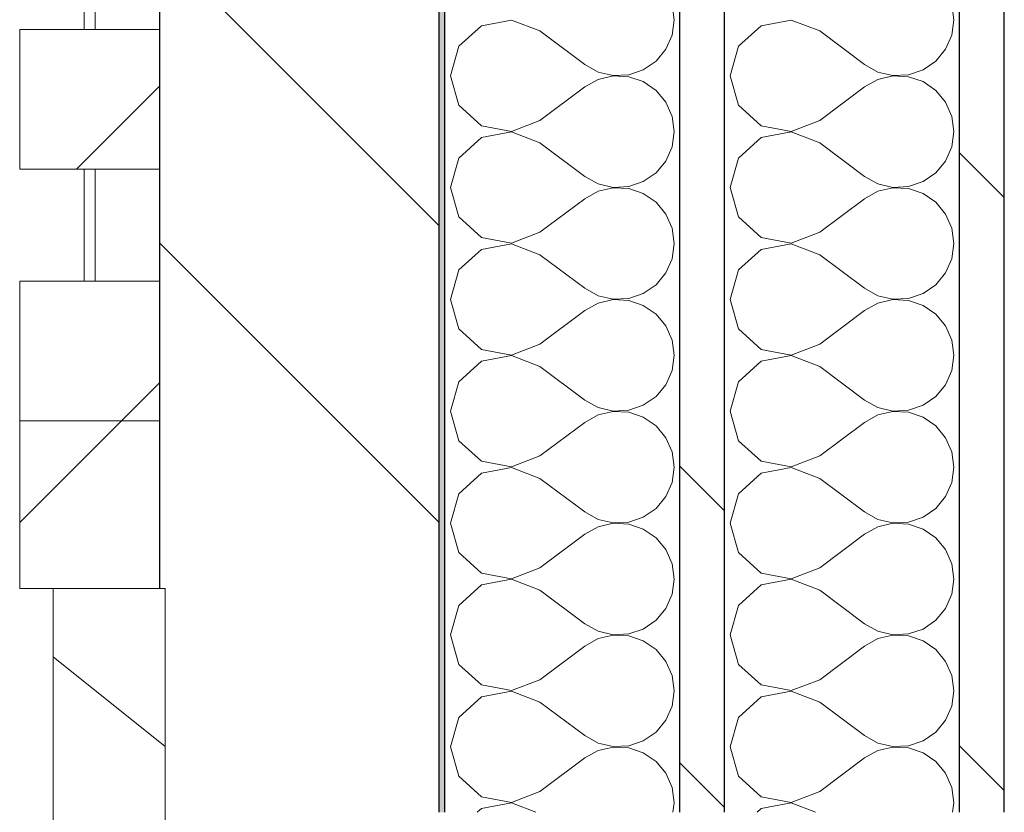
# Model space of a CAD drawing. Header units: millimetres. Extents: x 14199 to 94954, y 30513 to 87642.
# Tile 26 of 72: x 17304 to 17480, y 40958 to 41100. Entities that reach past the tile are written whole.
import ezdxf

# ---------------------------------------------------------------- set-up
doc = ezdxf.new("R2010")
doc.units = ezdxf.units.MM
doc.header["$MEASUREMENT"] = 0
doc.linetypes.add('Wipeout_Contour', pattern=[1000, 0, -1000])
for name, color, linetype in [('Nouveau_Charpente _ Bardage.Charp_Couv_Zinc', 7, 'Continuous'), ('Nouveau_Fenêtres ARCHICAD', 7, 'Continuous'), ('Nouveau_Métal _ Bardage.Charp_Couv_Bard_Métal', 7, 'Continuous')]:
    doc.layers.add(name, color=color, linetype=linetype)
pattern_1 = [(45, (0, 0), (-26.516504, 26.516504), [])]
pattern_2 = [(315, (0, 0), (79.5495, 79.5495), []), (315, (26.52, 26.52), (79.5495, 79.5495), [])]

# ---------------------------------------------------------------- blocks, each defined once
blk = doc.blocks.new('Mur-rideau_7')
at = {"color": 254, "linetype": 'Wipeout_Contour', "lineweight": 0, "ltscale": 178427.08925}
blk.add_wipeout([(17315.85, 41118.28), (17315.85, 41098.28), (17317.85, 41098.28), (17317.85, 41118.28)], dxfattribs=at).dxf.layer = 'Nouveau_Charpente _ Bardage.Charp_Couv_Zinc'
at = {"color": 254, "linetype": 'Wipeout_Contour', "lineweight": 0, "ltscale": 178076.960092}
blk.add_wipeout([(17304.35, 41028.28), (17304.35, 40998.28), (17329.35, 40998.28), (17329.35, 41028.28)], dxfattribs=at).dxf.layer = 'Nouveau_Charpente _ Bardage.Charp_Couv_Zinc'
at = {"layer": 'Nouveau_Charpente _ Bardage.Charp_Couv_Zinc', "linetype": 'Continuous', "lineweight": 15}
h = blk.add_hatch(dxfattribs=at)
h.set_pattern_fill('Bois_massif', color=30, style=0, pattern_type=2)
h.set_pattern_definition(pattern_1)
h.paths.add_polyline_path([(17315.85, 41118.28), (17315.85, 41098.28), (17317.85, 41098.28), (17317.85, 41118.28)])
h = blk.add_hatch(dxfattribs=at)
h.set_pattern_fill('Bois_massif', color=30, style=0, pattern_type=2)
h.set_pattern_definition(pattern_1)
h.paths.add_polyline_path([(17304.35, 41028.28), (17304.35, 40998.28), (17329.35, 40998.28), (17329.35, 41028.28)])
at = {"layer": 'Nouveau_Charpente _ Bardage.Charp_Couv_Zinc', "color": 33, "linetype": 'Continuous', "lineweight": 15, "true_color": 0xc1976c, "flags": 128}
for points in [[(17315.85, 41118.28), (17317.85, 41118.28), (17317.85, 41098.28), (17315.85, 41098.28)], [(17304.35, 41028.28), (17329.35, 41028.28), (17329.35, 40998.28), (17304.35, 40998.28)]]:
    blk.add_lwpolyline(points, close=True, dxfattribs=at)
at = {"color": 254, "linetype": 'Wipeout_Contour', "lineweight": 0, "ltscale": 178344.157403}
blk.add_wipeout([(17304.35, 41098.28), (17304.35, 41073.28), (17329.35, 41073.28), (17329.35, 41098.28)], dxfattribs=at).dxf.layer = 'Nouveau_Charpente _ Bardage.Charp_Couv_Zinc'
at = {"color": 254, "linetype": 'Wipeout_Contour', "lineweight": 0, "ltscale": 178178.302137}
blk.add_wipeout([(17304.35, 41053.28), (17304.35, 41028.28), (17329.35, 41028.28), (17329.35, 41053.28)], dxfattribs=at).dxf.layer = 'Nouveau_Charpente _ Bardage.Charp_Couv_Zinc'
at = {"layer": 'Nouveau_Charpente _ Bardage.Charp_Couv_Zinc', "linetype": 'Continuous', "lineweight": 15}
h = blk.add_hatch(dxfattribs=at)
h.set_pattern_fill('Bois_massif', color=30, style=0, pattern_type=2)
h.set_pattern_definition(pattern_1)
h.paths.add_polyline_path([(17304.35, 41098.28), (17304.35, 41073.28), (17329.35, 41073.28), (17329.35, 41098.28)])
h = blk.add_hatch(dxfattribs=at)
h.set_pattern_fill('Bois_massif', color=30, style=0, pattern_type=2)
h.set_pattern_definition(pattern_1)
h.paths.add_polyline_path([(17304.35, 41053.28), (17304.35, 41028.28), (17329.35, 41028.28), (17329.35, 41053.28)])
at = {"layer": 'Nouveau_Charpente _ Bardage.Charp_Couv_Zinc', "color": 33, "linetype": 'Continuous', "lineweight": 15, "true_color": 0xc1976c, "flags": 128}
for points in [[(17304.35, 41098.28), (17329.35, 41098.28), (17329.35, 41073.28), (17304.35, 41073.28)], [(17304.35, 41053.28), (17329.35, 41053.28), (17329.35, 41028.28), (17304.35, 41028.28)]]:
    blk.add_lwpolyline(points, close=True, dxfattribs=at)
at = {"color": 254, "linetype": 'Wipeout_Contour', "lineweight": 0, "ltscale": 178261.220268}
blk.add_wipeout([(17315.85, 41073.28), (17315.85, 41053.28), (17317.85, 41053.28), (17317.85, 41073.28)], dxfattribs=at).dxf.layer = 'Nouveau_Charpente _ Bardage.Charp_Couv_Zinc'
at = {"layer": 'Nouveau_Charpente _ Bardage.Charp_Couv_Zinc', "linetype": 'Continuous', "lineweight": 15}
h = blk.add_hatch(dxfattribs=at)
h.set_pattern_fill('Bois_massif', color=30, style=0, pattern_type=2)
h.set_pattern_definition(pattern_1)
h.paths.add_polyline_path([(17315.85, 41073.28), (17315.85, 41053.28), (17317.85, 41053.28), (17317.85, 41073.28)])
at = {"layer": 'Nouveau_Charpente _ Bardage.Charp_Couv_Zinc', "color": 33, "linetype": 'Continuous', "lineweight": 15, "true_color": 0xc1976c, "flags": 128}
blk.add_lwpolyline([(17315.85, 41073.28), (17317.85, 41073.28), (17317.85, 41053.28), (17315.85, 41053.28)], close=True, dxfattribs=at)
blk = doc.blocks.new('*X262')
at = {"layer": 'Nouveau_Métal _ Bardage.Charp_Couv_Bard_Métal', "color": 2, "linetype": 'Continuous', "lineweight": 15, "true_color": 0xfee600}
for p, q in [((17471.35, 41100), (17470.97, 41102.73)), ((17442.25, 41099.96), (17436.88, 41098.94)), ((17447.35, 41098), (17442.25, 41099.96)), ((17470.97, 41097.27), (17471.35, 41100)), ((17436.88, 41098.94), (17432.84, 41095.26)), ((17447.35, 41098), (17455.35, 41092)), ((17469.85, 41094.74), (17470.97, 41097.27)), ((17432.84, 41095.26), (17431.35, 41090)), ((17468.09, 41092.62), (17469.85, 41094.74)), ((17465.82, 41091.06), (17468.09, 41092.62)), ((17455.35, 41092), (17457.76, 41090.66)), ((17463.21, 41090.17), (17465.82, 41091.06)), ((17431.35, 41090), (17432.84, 41084.74)), ((17457.76, 41089.34), (17455.35, 41088)), ((17457.76, 41090.66), (17460.45, 41090.04)), ((17460.45, 41089.96), (17457.76, 41089.34)), ((17460.45, 41090.04), (17463.21, 41090.17)), ((17463.21, 41089.83), (17460.45, 41089.96)), ((17465.82, 41088.94), (17463.21, 41089.83)), ((17447.35, 41082), (17455.35, 41088)), ((17468.09, 41087.38), (17465.82, 41088.94)), ((17469.85, 41085.26), (17468.09, 41087.38)), ((17432.84, 41084.74), (17436.88, 41081.06)), ((17470.97, 41082.73), (17469.85, 41085.26)), ((17442.25, 41080.04), (17447.35, 41082)), ((17471.35, 41080), (17470.97, 41082.73)), ((17436.88, 41081.06), (17442.25, 41080.04)), ((17436.88, 41078.94), (17432.84, 41075.26)), ((17442.25, 41079.96), (17436.88, 41078.94)), ((17447.35, 41078), (17442.25, 41079.96)), ((17470.97, 41077.27), (17471.35, 41080)), ((17447.35, 41078), (17455.35, 41072)), ((17469.85, 41074.74), (17470.97, 41077.27)), ((17432.84, 41075.26), (17431.35, 41070)), ((17468.09, 41072.62), (17469.85, 41074.74)), ((17455.35, 41072), (17457.76, 41070.66)), ((17465.82, 41071.06), (17468.09, 41072.62)), ((17431.35, 41070), (17432.84, 41064.74)), ((17457.76, 41070.66), (17460.45, 41070.04)), ((17460.45, 41069.96), (17457.76, 41069.34)), ((17460.45, 41070.04), (17463.21, 41070.17)), ((17463.21, 41069.83), (17460.45, 41069.96)), ((17463.21, 41070.17), (17465.82, 41071.06)), ((17465.82, 41068.94), (17463.21, 41069.83)), ((17447.35, 41062), (17455.35, 41068)), ((17457.76, 41069.34), (17455.35, 41068)), ((17468.09, 41067.38), (17465.82, 41068.94)), ((17469.85, 41065.26), (17468.09, 41067.38)), ((17432.84, 41064.74), (17436.88, 41061.06)), ((17470.97, 41062.73), (17469.85, 41065.26)), ((17471.35, 41060), (17470.97, 41062.73)), ((17436.88, 41061.06), (17442.25, 41060.04)), ((17442.25, 41060.04), (17447.35, 41062)), ((17442.25, 41059.96), (17436.88, 41058.94)), ((17447.35, 41058), (17442.25, 41059.96)), ((17470.97, 41057.27), (17471.35, 41060)), ((17436.88, 41058.94), (17432.84, 41055.26)), ((17447.35, 41058), (17455.35, 41052)), ((17469.85, 41054.74), (17470.97, 41057.27)), ((17432.84, 41055.26), (17431.35, 41050)), ((17468.09, 41052.62), (17469.85, 41054.74)), ((17465.82, 41051.06), (17468.09, 41052.62)), ((17455.35, 41052), (17457.76, 41050.66)), ((17457.76, 41050.66), (17460.45, 41050.04)), ((17463.21, 41050.17), (17465.82, 41051.06)), ((17431.35, 41050), (17432.84, 41044.74)), ((17457.76, 41049.34), (17455.35, 41048)), ((17460.45, 41049.96), (17457.76, 41049.34)), ((17460.45, 41050.04), (17463.21, 41050.17)), ((17463.21, 41049.83), (17460.45, 41049.96)), ((17465.82, 41048.94), (17463.21, 41049.83)), ((17468.09, 41047.38), (17465.82, 41048.94)), ((17447.35, 41042), (17455.35, 41048)), ((17469.85, 41045.26), (17468.09, 41047.38)), ((17470.97, 41042.73), (17469.85, 41045.26)), ((17432.84, 41044.74), (17436.88, 41041.06)), ((17442.25, 41040.04), (17447.35, 41042)), ((17471.35, 41040), (17470.97, 41042.73)), ((17436.88, 41041.06), (17442.25, 41040.04)), ((17442.25, 41039.96), (17436.88, 41038.94)), ((17447.35, 41038), (17442.25, 41039.96)), ((17470.97, 41037.27), (17471.35, 41040)), ((17436.88, 41038.94), (17432.84, 41035.26)), ((17447.35, 41038), (17455.35, 41032)), ((17469.85, 41034.74), (17470.97, 41037.27)), ((17432.84, 41035.26), (17431.35, 41030)), ((17468.09, 41032.62), (17469.85, 41034.74)), ((17455.35, 41032), (17457.76, 41030.66)), ((17463.21, 41030.17), (17465.82, 41031.06)), ((17465.82, 41031.06), (17468.09, 41032.62)), ((17431.35, 41030), (17432.84, 41024.74)), ((17457.76, 41029.34), (17455.35, 41028)), ((17457.76, 41030.66), (17460.45, 41030.04)), ((17460.45, 41029.96), (17457.76, 41029.34)), ((17460.45, 41030.04), (17463.21, 41030.17)), ((17463.21, 41029.83), (17460.45, 41029.96)), ((17465.82, 41028.94), (17463.21, 41029.83)), ((17447.35, 41022), (17455.35, 41028)), ((17468.09, 41027.38), (17465.82, 41028.94)), ((17469.85, 41025.26), (17468.09, 41027.38)), ((17432.84, 41024.74), (17436.88, 41021.06)), ((17470.97, 41022.73), (17469.85, 41025.26)), ((17471.35, 41020), (17470.97, 41022.73)), ((17436.88, 41021.06), (17442.25, 41020.04)), ((17442.25, 41020.04), (17447.35, 41022)), ((17436.88, 41018.94), (17432.84, 41015.26)), ((17442.25, 41019.96), (17436.88, 41018.94)), ((17447.35, 41018), (17442.25, 41019.96)), ((17470.97, 41017.27), (17471.35, 41020)), ((17447.35, 41018), (17455.35, 41012)), ((17469.85, 41014.74), (17470.97, 41017.27)), ((17432.84, 41015.26), (17431.35, 41010)), ((17468.09, 41012.62), (17469.85, 41014.74)), ((17455.35, 41012), (17457.76, 41010.66)), ((17465.82, 41011.06), (17468.09, 41012.62)), ((17431.35, 41010), (17432.84, 41004.74)), ((17457.76, 41010.66), (17460.45, 41010.04)), ((17460.45, 41009.96), (17457.76, 41009.34)), ((17460.45, 41010.04), (17463.21, 41010.17)), ((17463.21, 41009.83), (17460.45, 41009.96)), ((17463.21, 41010.17), (17465.82, 41011.06)), ((17465.82, 41008.94), (17463.21, 41009.83)), ((17457.76, 41009.34), (17455.35, 41008)), ((17468.09, 41007.38), (17465.82, 41008.94)), ((17447.35, 41002), (17455.35, 41008)), ((17469.85, 41005.26), (17468.09, 41007.38)), ((17432.84, 41004.74), (17436.88, 41001.06)), ((17470.97, 41002.73), (17469.85, 41005.26)), ((17436.88, 41001.06), (17442.25, 41000.04)), ((17442.25, 41000.04), (17447.35, 41002)), ((17471.35, 41000), (17470.97, 41002.73)), ((17442.25, 40999.96), (17436.88, 40998.94)), ((17447.35, 40998), (17442.25, 40999.96)), ((17470.97, 40997.27), (17471.35, 41000)), ((17436.88, 40998.94), (17432.84, 40995.26)), ((17447.35, 40998), (17455.35, 40992)), ((17469.85, 40994.74), (17470.97, 40997.27)), ((17432.84, 40995.26), (17431.35, 40990)), ((17468.09, 40992.62), (17469.85, 40994.74)), ((17465.82, 40991.06), (17468.09, 40992.62)), ((17455.35, 40992), (17457.76, 40990.66)), ((17457.76, 40990.66), (17460.45, 40990.04)), ((17463.21, 40990.17), (17465.82, 40991.06)), ((17431.35, 40990), (17432.84, 40984.74)), ((17457.76, 40989.34), (17455.35, 40988)), ((17460.45, 40989.96), (17457.76, 40989.34)), ((17460.45, 40990.04), (17463.21, 40990.17)), ((17463.21, 40989.83), (17460.45, 40989.96)), ((17465.82, 40988.94), (17463.21, 40989.83)), ((17468.09, 40987.38), (17465.82, 40988.94)), ((17447.35, 40982), (17455.35, 40988)), ((17469.85, 40985.26), (17468.09, 40987.38)), ((17470.97, 40982.73), (17469.85, 40985.26)), ((17432.84, 40984.74), (17436.88, 40981.06)), ((17442.25, 40980.04), (17447.35, 40982)), ((17471.35, 40980), (17470.97, 40982.73)), ((17436.88, 40981.06), (17442.25, 40980.04)), ((17442.25, 40979.96), (17436.88, 40978.94)), ((17447.35, 40978), (17442.25, 40979.96)), ((17470.97, 40977.27), (17471.35, 40980)), ((17436.88, 40978.94), (17432.84, 40975.26)), ((17447.35, 40978), (17455.35, 40972)), ((17469.85, 40974.74), (17470.97, 40977.27)), ((17432.84, 40975.26), (17431.35, 40970)), ((17468.09, 40972.62), (17469.85, 40974.74)), ((17455.35, 40972), (17457.76, 40970.66)), ((17465.82, 40971.06), (17468.09, 40972.62)), ((17431.35, 40970), (17432.84, 40964.74)), ((17457.76, 40969.34), (17455.35, 40968)), ((17457.76, 40970.66), (17460.45, 40970.04)), ((17460.45, 40969.96), (17457.76, 40969.34)), ((17460.45, 40970.04), (17463.21, 40970.17)), ((17463.21, 40969.83), (17460.45, 40969.96)), ((17463.21, 40970.17), (17465.82, 40971.06)), ((17465.82, 40968.94), (17463.21, 40969.83)), ((17447.35, 40962), (17455.35, 40968)), ((17468.09, 40967.38), (17465.82, 40968.94)), ((17469.85, 40965.26), (17468.09, 40967.38)), ((17432.84, 40964.74), (17436.88, 40961.06)), ((17470.97, 40962.73), (17469.85, 40965.26)), ((17471.35, 40960), (17470.97, 40962.73)), ((17436.88, 40961.06), (17442.25, 40960.04)), ((17442.25, 40960.04), (17447.35, 40962)), ((17436.88, 40958.94), (17436.15, 40958.28)), ((17442.25, 40959.96), (17436.88, 40958.94)), ((17446.61, 40958.28), (17442.25, 40959.96)), ((17471.11, 40958.28), (17471.35, 40960))]:
    blk.add_line(p, q, dxfattribs=at)
blk = doc.blocks.new('*X267')
at = {"layer": 'Nouveau_Métal _ Bardage.Charp_Couv_Bard_Métal', "color": 2, "linetype": 'Continuous', "lineweight": 15, "true_color": 0xfee600}
for p, q in [((17421.35, 41100), (17420.97, 41102.73)), ((17392.25, 41099.96), (17386.88, 41098.94)), ((17397.35, 41098), (17392.25, 41099.96)), ((17420.97, 41097.27), (17421.35, 41100)), ((17386.88, 41098.94), (17382.84, 41095.26)), ((17397.35, 41098), (17405.35, 41092)), ((17419.85, 41094.74), (17420.97, 41097.27)), ((17382.84, 41095.26), (17381.35, 41090)), ((17418.09, 41092.62), (17419.85, 41094.74)), ((17415.82, 41091.06), (17418.09, 41092.62)), ((17405.35, 41092), (17407.76, 41090.66)), ((17413.21, 41090.17), (17415.82, 41091.06)), ((17381.35, 41090), (17382.84, 41084.74)), ((17407.76, 41089.34), (17405.35, 41088)), ((17407.76, 41090.66), (17410.45, 41090.04)), ((17410.45, 41089.96), (17407.76, 41089.34)), ((17410.45, 41090.04), (17413.21, 41090.17)), ((17413.21, 41089.83), (17410.45, 41089.96)), ((17415.82, 41088.94), (17413.21, 41089.83)), ((17397.35, 41082), (17405.35, 41088)), ((17418.09, 41087.38), (17415.82, 41088.94)), ((17419.85, 41085.26), (17418.09, 41087.38)), ((17382.84, 41084.74), (17386.88, 41081.06)), ((17420.97, 41082.73), (17419.85, 41085.26)), ((17392.25, 41080.04), (17397.35, 41082)), ((17421.35, 41080), (17420.97, 41082.73)), ((17386.88, 41081.06), (17392.25, 41080.04)), ((17386.88, 41078.94), (17382.84, 41075.26)), ((17392.25, 41079.96), (17386.88, 41078.94)), ((17397.35, 41078), (17392.25, 41079.96)), ((17420.97, 41077.27), (17421.35, 41080)), ((17397.35, 41078), (17405.35, 41072)), ((17419.85, 41074.74), (17420.97, 41077.27)), ((17382.84, 41075.26), (17381.35, 41070)), ((17418.09, 41072.62), (17419.85, 41074.74)), ((17405.35, 41072), (17407.76, 41070.66)), ((17415.82, 41071.06), (17418.09, 41072.62)), ((17381.35, 41070), (17382.84, 41064.74)), ((17407.76, 41070.66), (17410.45, 41070.04)), ((17410.45, 41069.96), (17407.76, 41069.34)), ((17410.45, 41070.04), (17413.21, 41070.17)), ((17413.21, 41069.83), (17410.45, 41069.96)), ((17413.21, 41070.17), (17415.82, 41071.06)), ((17415.82, 41068.94), (17413.21, 41069.83)), ((17397.35, 41062), (17405.35, 41068)), ((17407.76, 41069.34), (17405.35, 41068)), ((17418.09, 41067.38), (17415.82, 41068.94)), ((17419.85, 41065.26), (17418.09, 41067.38)), ((17382.84, 41064.74), (17386.88, 41061.06)), ((17420.97, 41062.73), (17419.85, 41065.26)), ((17421.35, 41060), (17420.97, 41062.73)), ((17386.88, 41061.06), (17392.25, 41060.04)), ((17392.25, 41060.04), (17397.35, 41062)), ((17392.25, 41059.96), (17386.88, 41058.94)), ((17397.35, 41058), (17392.25, 41059.96)), ((17420.97, 41057.27), (17421.35, 41060)), ((17386.88, 41058.94), (17382.84, 41055.26)), ((17397.35, 41058), (17405.35, 41052)), ((17419.85, 41054.74), (17420.97, 41057.27)), ((17382.84, 41055.26), (17381.35, 41050)), ((17418.09, 41052.62), (17419.85, 41054.74)), ((17415.82, 41051.06), (17418.09, 41052.62)), ((17405.35, 41052), (17407.76, 41050.66)), ((17407.76, 41050.66), (17410.45, 41050.04)), ((17413.21, 41050.17), (17415.82, 41051.06)), ((17381.35, 41050), (17382.84, 41044.74)), ((17407.76, 41049.34), (17405.35, 41048)), ((17410.45, 41049.96), (17407.76, 41049.34)), ((17410.45, 41050.04), (17413.21, 41050.17)), ((17413.21, 41049.83), (17410.45, 41049.96)), ((17415.82, 41048.94), (17413.21, 41049.83)), ((17418.09, 41047.38), (17415.82, 41048.94)), ((17397.35, 41042), (17405.35, 41048)), ((17419.85, 41045.26), (17418.09, 41047.38)), ((17420.97, 41042.73), (17419.85, 41045.26)), ((17382.84, 41044.74), (17386.88, 41041.06)), ((17392.25, 41040.04), (17397.35, 41042)), ((17421.35, 41040), (17420.97, 41042.73)), ((17386.88, 41041.06), (17392.25, 41040.04)), ((17392.25, 41039.96), (17386.88, 41038.94)), ((17397.35, 41038), (17392.25, 41039.96)), ((17420.97, 41037.27), (17421.35, 41040)), ((17386.88, 41038.94), (17382.84, 41035.26)), ((17397.35, 41038), (17405.35, 41032)), ((17419.85, 41034.74), (17420.97, 41037.27)), ((17382.84, 41035.26), (17381.35, 41030)), ((17418.09, 41032.62), (17419.85, 41034.74)), ((17405.35, 41032), (17407.76, 41030.66)), ((17413.21, 41030.17), (17415.82, 41031.06)), ((17415.82, 41031.06), (17418.09, 41032.62)), ((17381.35, 41030), (17382.84, 41024.74)), ((17407.76, 41029.34), (17405.35, 41028)), ((17407.76, 41030.66), (17410.45, 41030.04)), ((17410.45, 41029.96), (17407.76, 41029.34)), ((17410.45, 41030.04), (17413.21, 41030.17)), ((17413.21, 41029.83), (17410.45, 41029.96)), ((17415.82, 41028.94), (17413.21, 41029.83)), ((17397.35, 41022), (17405.35, 41028)), ((17418.09, 41027.38), (17415.82, 41028.94)), ((17419.85, 41025.26), (17418.09, 41027.38)), ((17382.84, 41024.74), (17386.88, 41021.06)), ((17420.97, 41022.73), (17419.85, 41025.26)), ((17421.35, 41020), (17420.97, 41022.73)), ((17386.88, 41021.06), (17392.25, 41020.04)), ((17392.25, 41020.04), (17397.35, 41022)), ((17386.88, 41018.94), (17382.84, 41015.26)), ((17392.25, 41019.96), (17386.88, 41018.94)), ((17397.35, 41018), (17392.25, 41019.96)), ((17420.97, 41017.27), (17421.35, 41020)), ((17397.35, 41018), (17405.35, 41012)), ((17419.85, 41014.74), (17420.97, 41017.27)), ((17382.84, 41015.26), (17381.35, 41010)), ((17418.09, 41012.62), (17419.85, 41014.74)), ((17405.35, 41012), (17407.76, 41010.66)), ((17415.82, 41011.06), (17418.09, 41012.62)), ((17381.35, 41010), (17382.84, 41004.74)), ((17407.76, 41010.66), (17410.45, 41010.04)), ((17410.45, 41009.96), (17407.76, 41009.34)), ((17410.45, 41010.04), (17413.21, 41010.17)), ((17413.21, 41009.83), (17410.45, 41009.96)), ((17413.21, 41010.17), (17415.82, 41011.06)), ((17415.82, 41008.94), (17413.21, 41009.83)), ((17407.76, 41009.34), (17405.35, 41008)), ((17418.09, 41007.38), (17415.82, 41008.94)), ((17397.35, 41002), (17405.35, 41008)), ((17419.85, 41005.26), (17418.09, 41007.38)), ((17382.84, 41004.74), (17386.88, 41001.06)), ((17420.97, 41002.73), (17419.85, 41005.26)), ((17386.88, 41001.06), (17392.25, 41000.04)), ((17392.25, 41000.04), (17397.35, 41002)), ((17421.35, 41000), (17420.97, 41002.73)), ((17392.25, 40999.96), (17386.88, 40998.94)), ((17397.35, 40998), (17392.25, 40999.96)), ((17420.97, 40997.27), (17421.35, 41000)), ((17386.88, 40998.94), (17382.84, 40995.26)), ((17397.35, 40998), (17405.35, 40992)), ((17419.85, 40994.74), (17420.97, 40997.27)), ((17382.84, 40995.26), (17381.35, 40990)), ((17418.09, 40992.62), (17419.85, 40994.74)), ((17415.82, 40991.06), (17418.09, 40992.62)), ((17405.35, 40992), (17407.76, 40990.66)), ((17407.76, 40990.66), (17410.45, 40990.04)), ((17413.21, 40990.17), (17415.82, 40991.06)), ((17381.35, 40990), (17382.84, 40984.74)), ((17407.76, 40989.34), (17405.35, 40988)), ((17410.45, 40989.96), (17407.76, 40989.34)), ((17410.45, 40990.04), (17413.21, 40990.17)), ((17413.21, 40989.83), (17410.45, 40989.96)), ((17415.82, 40988.94), (17413.21, 40989.83)), ((17418.09, 40987.38), (17415.82, 40988.94)), ((17397.35, 40982), (17405.35, 40988)), ((17419.85, 40985.26), (17418.09, 40987.38)), ((17420.97, 40982.73), (17419.85, 40985.26)), ((17382.84, 40984.74), (17386.88, 40981.06)), ((17392.25, 40980.04), (17397.35, 40982)), ((17421.35, 40980), (17420.97, 40982.73)), ((17386.88, 40981.06), (17392.25, 40980.04)), ((17392.25, 40979.96), (17386.88, 40978.94)), ((17397.35, 40978), (17392.25, 40979.96)), ((17420.97, 40977.27), (17421.35, 40980)), ((17386.88, 40978.94), (17382.84, 40975.26)), ((17397.35, 40978), (17405.35, 40972)), ((17419.85, 40974.74), (17420.97, 40977.27)), ((17382.84, 40975.26), (17381.35, 40970)), ((17418.09, 40972.62), (17419.85, 40974.74)), ((17405.35, 40972), (17407.76, 40970.66)), ((17415.82, 40971.06), (17418.09, 40972.62)), ((17381.35, 40970), (17382.84, 40964.74)), ((17407.76, 40969.34), (17405.35, 40968)), ((17407.76, 40970.66), (17410.45, 40970.04)), ((17410.45, 40969.96), (17407.76, 40969.34)), ((17410.45, 40970.04), (17413.21, 40970.17)), ((17413.21, 40969.83), (17410.45, 40969.96)), ((17413.21, 40970.17), (17415.82, 40971.06)), ((17415.82, 40968.94), (17413.21, 40969.83)), ((17397.35, 40962), (17405.35, 40968)), ((17418.09, 40967.38), (17415.82, 40968.94)), ((17419.85, 40965.26), (17418.09, 40967.38)), ((17382.84, 40964.74), (17386.88, 40961.06)), ((17420.97, 40962.73), (17419.85, 40965.26)), ((17421.35, 40960), (17420.97, 40962.73)), ((17386.88, 40961.06), (17392.25, 40960.04)), ((17392.25, 40960.04), (17397.35, 40962)), ((17386.88, 40958.94), (17386.15, 40958.28)), ((17392.25, 40959.96), (17386.88, 40958.94)), ((17396.61, 40958.28), (17392.25, 40959.96)), ((17421.11, 40958.28), (17421.35, 40960))]:
    blk.add_line(p, q, dxfattribs=at)
blk = doc.blocks.new('*X272')
at = {"layer": 'Nouveau_Métal _ Bardage.Charp_Couv_Bard_Métal', "linetype": 'Continuous', "lineweight": 15, "true_color": 0xc1976c}
blk.add_hatch(color=33, dxfattribs=at).paths.add_polyline_path([(17379.35, 42918.28), (17379.35, 40958.28), (17380.35, 40958.28), (17380.35, 42918.28)])
blk = doc.blocks.new('Mur_5', base_point=(17480.35, 33778.28))
at = {"color": 254, "linetype": 'Wipeout_Contour', "lineweight": 0, "ltscale": 181741.97574}
blk.add_wipeout([(17480.35, 42918.28), (17472.35, 42918.28), (17472.35, 40958.28), (17480.35, 40958.28)], dxfattribs=at).dxf.layer = 'Nouveau_Métal _ Bardage.Charp_Couv_Bard_Métal'
at = {"layer": 'Nouveau_Métal _ Bardage.Charp_Couv_Bard_Métal', "linetype": 'Continuous', "lineweight": 15, "true_color": 0x2e45b3}
h = blk.add_hatch(dxfattribs=at)
h.set_pattern_fill('Acier', color=175, style=0, pattern_type=2)
h.set_pattern_definition(pattern_2)
h.paths.add_polyline_path([(17480.35, 42918.28), (17472.35, 42918.28), (17472.35, 40958.28), (17480.35, 40958.28)])
at = {"layer": 'Nouveau_Métal _ Bardage.Charp_Couv_Bard_Métal', "color": 7, "linetype": 'Continuous', "lineweight": 25, "flags": 128}
blk.add_lwpolyline([(17480.35, 40958.28), (17480.35, 42918.28)], dxfattribs=at)
at = {"color": 254, "linetype": 'Wipeout_Contour', "lineweight": 0, "ltscale": 181703.535451}
blk.add_wipeout([(17430.35, 42918.28), (17430.35, 40958.28), (17472.35, 40958.28), (17472.35, 42918.28)], dxfattribs=at).dxf.layer = 'Nouveau_Métal _ Bardage.Charp_Couv_Bard_Métal'
at = {"layer": 'Nouveau_Métal _ Bardage.Charp_Couv_Bard_Métal', "color": 7, "linetype": 'Continuous', "lineweight": 25}
blk.add_line((17472.35, 40958.28), (17472.35, 42918.28), dxfattribs=at)
at = {"layer": 'Nouveau_Métal _ Bardage.Charp_Couv_Bard_Métal', "color": 7, "lineweight": 40}
blk.add_blockref('*X262', (0, 0), dxfattribs=at)
at = {"color": 254, "linetype": 'Wipeout_Contour', "lineweight": 0, "ltscale": 181665.110917}
blk.add_wipeout([(17422.35, 42918.28), (17422.35, 40958.28), (17430.35, 40958.28), (17430.35, 42918.28)], dxfattribs=at).dxf.layer = 'Nouveau_Métal _ Bardage.Charp_Couv_Bard_Métal'
at = {"layer": 'Nouveau_Métal _ Bardage.Charp_Couv_Bard_Métal', "linetype": 'Continuous', "lineweight": 15, "true_color": 0x2e45b3}
h = blk.add_hatch(dxfattribs=at)
h.set_pattern_fill('Acier', color=175, style=0, pattern_type=2)
h.set_pattern_definition(pattern_2)
h.paths.add_polyline_path([(17422.35, 42918.28), (17422.35, 40958.28), (17430.35, 40958.28), (17430.35, 42918.28)])
at = {"layer": 'Nouveau_Métal _ Bardage.Charp_Couv_Bard_Métal', "color": 7, "linetype": 'Continuous', "lineweight": 25}
blk.add_line((17430.35, 40958.28), (17430.35, 42918.28), dxfattribs=at)
at = {"color": 254, "linetype": 'Wipeout_Contour', "lineweight": 0, "ltscale": 181626.764951}
blk.add_wipeout([(17380.35, 42918.28), (17380.35, 40958.28), (17422.35, 40958.28), (17422.35, 42918.28)], dxfattribs=at).dxf.layer = 'Nouveau_Métal _ Bardage.Charp_Couv_Bard_Métal'
at = {"layer": 'Nouveau_Métal _ Bardage.Charp_Couv_Bard_Métal', "color": 7, "linetype": 'Continuous', "lineweight": 25}
blk.add_line((17422.35, 40958.28), (17422.35, 42918.28), dxfattribs=at)
at = {"layer": 'Nouveau_Métal _ Bardage.Charp_Couv_Bard_Métal', "color": 7, "lineweight": 40}
blk.add_blockref('*X267', (0, 0), dxfattribs=at)
at = {"color": 254, "linetype": 'Wipeout_Contour', "lineweight": 0, "ltscale": 181593.794477}
blk.add_wipeout([(17379.35, 42918.28), (17379.35, 40958.28), (17380.35, 40958.28), (17380.35, 42918.28)], dxfattribs=at).dxf.layer = 'Nouveau_Métal _ Bardage.Charp_Couv_Bard_Métal'
at = {"layer": 'Nouveau_Métal _ Bardage.Charp_Couv_Bard_Métal', "color": 7, "linetype": 'Continuous', "lineweight": 25}
blk.add_line((17380.35, 40958.28), (17380.35, 42918.28), dxfattribs=at)
at = {"layer": 'Nouveau_Métal _ Bardage.Charp_Couv_Bard_Métal', "color": 7, "lineweight": 40}
blk.add_blockref('*X272', (0, 0), dxfattribs=at)
at = {"color": 254, "linetype": 'Wipeout_Contour', "lineweight": 0, "ltscale": 181554.777993}
blk.add_wipeout([(17379.35, 42918.28), (17329.35, 42918.28), (17329.35, 40958.28), (17379.35, 40958.28)], dxfattribs=at).dxf.layer = 'Nouveau_Métal _ Bardage.Charp_Couv_Bard_Métal'
at = {"layer": 'Nouveau_Métal _ Bardage.Charp_Couv_Bard_Métal', "linetype": 'Continuous', "lineweight": 15, "true_color": 0x2e45b3}
h = blk.add_hatch(dxfattribs=at)
h.set_pattern_fill('Acier', color=175, style=0, pattern_type=2)
h.set_pattern_definition(pattern_2)
h.paths.add_polyline_path([(17379.35, 42918.28), (17329.35, 42918.28), (17329.35, 40958.28), (17379.35, 40958.28)])
at = {"layer": 'Nouveau_Métal _ Bardage.Charp_Couv_Bard_Métal', "color": 7, "linetype": 'Continuous', "lineweight": 25}
blk.add_line((17379.35, 40958.28), (17379.35, 42918.28), dxfattribs=at)
at = {"layer": 'Nouveau_Métal _ Bardage.Charp_Couv_Bard_Métal', "color": 7, "linetype": 'Continuous', "lineweight": 25, "flags": 128}
blk.add_lwpolyline([(17329.35, 42918.28), (17329.35, 40958.28)], dxfattribs=at)
blk = doc.blocks.new('*X695')
at = {"layer": 'Nouveau_Fenêtres ARCHICAD', "color": 31, "linetype": 'Continuous', "lineweight": 15, "true_color": 0xffcc99}
for p, q in [((17330.35, 40970.04), (17310.35, 40986.06)), ((17320.06, 40948.28), (17310.35, 40956.28))]:
    blk.add_line(p, q, dxfattribs=at)
blk = doc.blocks.new('Baie générique_v2017[32]')
at = {"color": 254, "linetype": 'Wipeout_Contour', "lineweight": 0, "ltscale": 177935.022299}
blk.add_wipeout([(17330.35, 40948.28), (17330.35, 40998.28), (17310.35, 40998.28), (17310.35, 40948.28)], dxfattribs=at).dxf.layer = 'Nouveau_Fenêtres ARCHICAD'
at = {"layer": 'Nouveau_Fenêtres ARCHICAD', "color": 30, "linetype": 'Continuous', "lineweight": 15, "true_color": 0xff6600, "flags": 128}
blk.add_lwpolyline([(17330.35, 40948.28), (17310.35, 40948.28), (17310.35, 40998.28), (17330.35, 40998.28)], close=True, dxfattribs=at)
at = {"layer": 'Nouveau_Métal _ Bardage.Charp_Couv_Bard_Métal', "color": 30, "linetype": 'Continuous', "lineweight": 15, "true_color": 0xff6600}
blk.add_blockref('*X695', (0, 0), dxfattribs=at)
blk = doc.blocks.new('Mur_62', base_point=(17430.35, 36058.28))
at = {"layer": 'Nouveau_Fenêtres ARCHICAD', "color": 30, "linetype": 'Continuous', "lineweight": 15, "true_color": 0xff6600}
blk.add_blockref('Baie générique_v2017[32]', (0, 0), dxfattribs=at)

msp = doc.modelspace()

# ---------------------------------------------------------------- block references
at = {"layer": 'Nouveau_Charpente _ Bardage.Charp_Couv_Zinc', "linetype": 'Continuous', "lineweight": 0}
msp.add_blockref('Mur-rideau_7', (0, 0), dxfattribs=at)

# ---------------------------------------------------------------- next in the draw order: block references
at = {"layer": 'Nouveau_Métal _ Bardage.Charp_Couv_Bard_Métal', "color": 7, "lineweight": 40}
msp.add_blockref('Mur_5', (17480.35, 33778.28), dxfattribs=at)

# ---------------------------------------------------------------- next in the draw order: block references
msp.add_blockref('Mur_62', (17430.35, 36058.28), dxfattribs=at)

doc.saveas('drawing.dxf')
